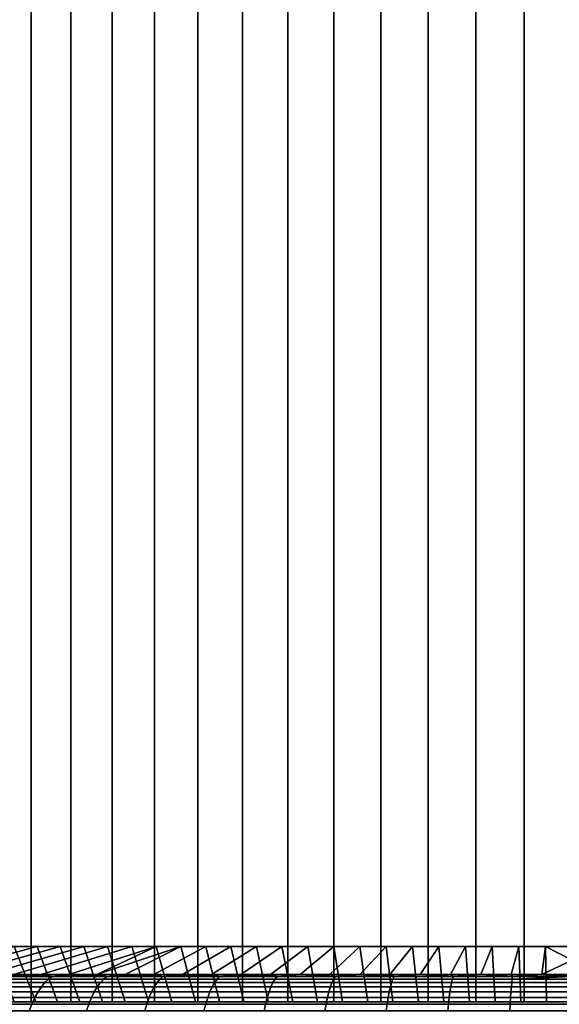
# Model space of a CAD drawing. Header units: metres. Extents: x -109 to 109, y -342 to 66.
# Tile 103 of 256: x -85 to -77, y -9 to 6. Entities that reach past the tile are written whole.
import ezdxf

# ---------------------------------------------------------------- set-up
doc = ezdxf.new("R2010")
doc.units = ezdxf.units.M
doc.layers.add('solid_K_24_62_16_000B91', color=7, linetype='CONTINUOUS')

msp = doc.modelspace()

# ---------------------------------------------------------------- linework, layer by layer
at = {"layer": 'solid_K_24_62_16_000B91'}
for points in [[(-85.022888, 21, 11.730746), (-85.625145, 21, 11.268617), (-85.625153, -9, 11.268608), (-85.022888, -9, 11.730745)], [(-85.625145, 21, -11.268617), (-85.022888, 21, -11.730746), (-85.022888, -9, -11.730745), (-85.625153, -9, -11.268608)], [(-84.397263, 21, 12.160724), (-85.022888, 21, 11.730746), (-85.022888, -9, 11.730745), (-84.397255, -9, 12.160728)], [(-85.022888, 21, -11.730746), (-84.397263, 21, -12.160724), (-84.397255, -9, -12.160728), (-85.022888, -9, -11.730745)], [(-83.75, 21, 12.557368), (-84.397263, 21, 12.160724), (-84.397255, -9, 12.160728), (-83.749985, -9, 12.557377)], [(-84.397263, 21, -12.160724), (-83.75, 21, -12.557368), (-83.749985, -9, -12.557377), (-84.397255, -9, -12.160728)], [(-83.082863, 21, 12.919595), (-83.75, 21, 12.557368), (-83.749985, -9, 12.557377), (-83.08284, -9, 12.919605)], [(-83.75, 21, -12.557368), (-83.082863, 21, -12.919595), (-83.08284, -9, -12.919605), (-83.749985, -9, -12.557377)], [(-82.397682, 21, 13.246409), (-83.082863, 21, 12.919595), (-83.08284, -9, 12.919605), (-82.397659, -9, 13.246419)], [(-83.082863, 21, -12.919595), (-82.397682, 21, -13.246409), (-82.397659, -9, -13.246419), (-83.08284, -9, -12.919605)], [(-81.696335, 21, 13.536916), (-82.397682, 21, 13.246409), (-82.397659, -9, 13.246419), (-81.69632, -9, 13.536922)], [(-82.397682, 21, -13.246409), (-81.696335, 21, -13.536916), (-81.69632, -9, -13.536922), (-82.397659, -9, -13.246419)], [(-80.980743, 21, 13.790319), (-81.696335, 21, 13.536916), (-81.69632, -9, 13.536922), (-80.980743, -9, 13.790319)], [(-81.696335, 21, -13.536916), (-80.980743, 21, -13.790319), (-80.980743, -9, -13.790319), (-81.69632, -9, -13.536922)], [(-80.252876, 21, 14.005924), (-80.980743, 21, 13.790319), (-80.980743, -9, 13.790319), (-80.252892, -9, 14.005919)], [(-80.980743, 21, -13.790319), (-80.252876, 21, -14.005924), (-80.252892, -9, -14.005919), (-80.980743, -9, -13.790319)], [(-79.514717, 21, 14.18314), (-80.252876, 21, 14.005924), (-80.252892, -9, 14.005919), (-79.514748, -9, 14.183134)], [(-80.252876, 21, -14.005924), (-79.514717, 21, -14.18314), (-79.514748, -9, -14.183134), (-80.252892, -9, -14.005919)], [(-78.768303, 21, 14.321481), (-79.514717, 21, 14.18314), (-79.514748, -9, 14.183134), (-78.768326, -9, 14.321476)], [(-79.514717, 21, -14.18314), (-78.768303, 21, -14.321481), (-78.768326, -9, -14.321476), (-79.514748, -9, -14.183134)], [(-78.015663, 21, 14.420568), (-78.768303, 21, 14.321481), (-78.768326, -9, 14.321476), (-78.015686, -9, 14.420564)], [(-78.768303, 21, -14.321481), (-78.015663, 21, -14.420568), (-78.015686, -9, -14.420564), (-78.768326, -9, -14.321476)], [(-77.258873, 21, 14.480128), (-78.015663, 21, 14.420568), (-78.015686, -9, 14.420564), (-77.258881, -9, 14.480126)], [(-78.015663, 21, -14.420568), (-77.258873, 21, -14.480128), (-77.258881, -9, -14.480126), (-78.015686, -9, -14.420564)], [(-76.5, 21, 14.5), (-77.258873, 21, 14.480128), (-77.258881, -9, 14.480126), (-76.5, -9, 14.499998)], [(-77.258873, 21, -14.480128), (-76.5, 21, -14.5), (-76.5, -9, -14.499998), (-77.258881, -9, -14.480126)], [(-86.970161, -8.566907, -16.534197), (-85.292305, -8.128272, -14.105927), (-84.932106, -8.128272, -14.324154), (-86.561241, -8.566907, -16.786167)], [(-86.970161, -8.566907, 16.534197), (-86.561241, -8.566907, 16.786167), (-84.932106, -8.128272, 14.324154), (-85.292305, -8.128272, 14.105927)], [(-86.561241, -8.566907, -16.786167), (-84.932106, -8.128272, -14.324154), (-84.566566, -8.128272, -14.533149), (-86.146255, -8.566907, -17.028027)], [(-86.561241, -8.566907, 16.786167), (-86.146255, -8.566907, 17.028027), (-84.566566, -8.128272, 14.533149), (-84.932106, -8.128272, 14.324154)], [(-86.146255, -8.566907, -17.028027), (-84.566566, -8.128272, -14.533149), (-84.195839, -8.128272, -14.732818), (-85.725464, -8.566907, -17.259628)], [(-86.146255, -8.566907, 17.028027), (-85.725464, -8.566907, 17.259628), (-84.195839, -8.128272, 14.732818), (-84.566566, -8.128272, 14.533149)], [(-85.725464, -8.566907, -17.259628), (-84.195839, -8.128272, -14.732818), (-83.820114, -8.128272, -14.923061), (-85.29911, -8.566907, -17.480835)], [(-85.725464, -8.566907, 17.259628), (-85.29911, -8.566907, 17.480835), (-83.820114, -8.128272, 14.923061), (-84.195839, -8.128272, 14.732818)], [(-85.292358, -9, -13.067398), (-84.952965, -9, -13.289462), (-85.292305, -8.128272, -14.105927), (-85.646851, -8.128272, -13.878651)], [(-85.292358, -9, 13.067398), (-85.646851, -8.128272, 13.878651), (-85.292305, -8.128272, 14.105927), (-84.952965, -9, 13.289462)], [(-85.29911, -8.566907, -17.480835), (-83.820114, -8.128272, -14.923061), (-83.439705, -8.128272, -15.103721), (-84.867455, -8.566907, -17.691511)], [(-85.29911, -8.566907, 17.480835), (-84.867455, -8.566907, 17.691511), (-83.439705, -8.128272, 15.103721), (-83.820114, -8.128272, 14.923061)], [(-84.952965, -9, -13.289462), (-84.607925, -9, -13.502743), (-84.932106, -8.128272, -14.324154), (-85.292305, -8.128272, -14.105927)], [(-84.952965, -9, 13.289462), (-85.292305, -8.128272, 14.105927), (-84.932106, -8.128272, 14.324154), (-84.607925, -9, 13.502743)], [(-84.607925, -9, -13.502743), (-84.257629, -9, -13.706994), (-84.566566, -8.128272, -14.533149), (-84.932106, -8.128272, -14.324154)], [(-84.607925, -9, 13.502743), (-84.932106, -8.128272, 14.324154), (-84.566566, -8.128272, 14.533149), (-84.257629, -9, 13.706994)], [(-84.867455, -8.566907, -17.691511), (-83.439705, -8.128272, -15.103721), (-83.054886, -8.128272, -15.274661), (-84.430763, -8.566907, -17.891531)], [(-84.867455, -8.566907, 17.691511), (-84.430763, -8.566907, 17.891531), (-83.054886, -8.128272, 15.274661), (-83.439705, -8.128272, 15.103721)], [(-84.257629, -9, -13.706994), (-83.902191, -9, -13.902158), (-84.195839, -8.128272, -14.732818), (-84.566566, -8.128272, -14.533149)], [(-84.257629, -9, 13.706994), (-84.566566, -8.128272, 14.533149), (-84.195839, -8.128272, 14.732818), (-83.902191, -9, 13.902158)], [(-84.430763, -8.566907, -17.891531), (-83.054886, -8.128272, -15.274661), (-82.665855, -8.128272, -15.435806), (-83.989296, -8.566907, -18.080774)], [(-84.430763, -8.566907, 17.891531), (-83.989296, -8.566907, 18.080774), (-83.054886, -8.128272, 15.274661)], [(-83.902191, -9, -13.902158), (-83.541702, -9, -14.08818), (-83.820114, -8.128272, -14.923061), (-84.195839, -8.128272, -14.732818)], [(-83.902191, -9, 13.902158), (-84.195839, -8.128272, 14.732818), (-83.820114, -8.128272, 14.923061), (-83.541702, -9, 14.08818)], [(-83.827408, -8.596738, -18.302977), (-83.989296, -8.566907, -18.080774), (-82.665855, -8.128272, -15.435806), (-83.543312, -8.566907, -18.259125)], [(-83.543312, -8.566907, 18.259125), (-82.665855, -8.128272, 15.435806), (-83.054886, -8.128272, 15.274661), (-83.989296, -8.566907, 18.080774)], [(-83.541702, -9, -14.08818), (-83.176605, -9, -14.264832), (-83.439705, -8.128272, -15.103721), (-83.820114, -8.128272, -14.923061)], [(-83.541702, -9, 14.08818), (-83.820114, -8.128272, 14.923061), (-83.439705, -8.128272, 15.103721), (-83.176605, -9, 14.264832)], [(-83.093094, -8.566907, -18.426477), (-83.543312, -8.566907, -18.259125), (-82.665855, -8.128272, -15.435806), (-82.272812, -8.128272, -15.587062)], [(-83.093094, -8.566907, 18.426477), (-82.272812, -8.128272, 15.587062), (-82.665855, -8.128272, 15.435806), (-83.543312, -8.566907, 18.259125)], [(-83.176605, -9, -14.264832), (-82.807152, -9, -14.43199), (-83.054886, -8.128272, -15.274661), (-83.439705, -8.128272, -15.103721)], [(-83.176605, -9, 14.264832), (-83.439705, -8.128272, 15.103721), (-83.054886, -8.128272, 15.274661), (-82.807152, -9, 14.43199)], [(-82.638893, -8.566907, -18.582731), (-83.093094, -8.566907, -18.426477), (-82.272812, -8.128272, -15.587062), (-81.876083, -8.128272, -15.728305)], [(-82.638893, -8.566907, 18.582731), (-81.876083, -8.128272, 15.728305), (-82.272812, -8.128272, 15.587062), (-83.093094, -8.566907, 18.426477)], [(-82.807152, -9, -14.43199), (-82.433548, -9, -14.589567), (-82.665855, -8.128272, -15.435806), (-83.054886, -8.128272, -15.274661)], [(-82.807152, -9, 14.43199), (-83.054886, -8.128272, 15.274661), (-82.665855, -8.128272, 15.435806), (-82.433548, -9, 14.589567)], [(-82.433548, -9, -14.589567), (-82.055794, -9, -14.737555), (-82.272812, -8.128272, -15.587062), (-82.665855, -8.128272, -15.435806)], [(-82.433548, -9, 14.589567), (-82.665855, -8.128272, 15.435806), (-82.272812, -8.128272, 15.587062), (-82.055794, -9, 14.737555)], [(-82.181007, -8.566907, -18.727791), (-82.638893, -8.566907, -18.582731), (-81.876083, -8.128272, -15.728305), (-81.475952, -8.128272, -15.859439)], [(-82.181, -8.566907, 18.727791), (-81.475952, -8.128272, 15.859439), (-81.876083, -8.128272, 15.728305), (-82.638893, -8.566907, 18.582731)], [(-82.055794, -9, -14.737555), (-81.674515, -9, -14.875714), (-81.876083, -8.128272, -15.728305), (-82.272812, -8.128272, -15.587062)], [(-82.055794, -9, 14.737555), (-82.272812, -8.128272, 15.587062), (-81.876083, -8.128272, 15.728305), (-81.674515, -9, 14.875714)], [(-81.719688, -8.566907, -18.861568), (-82.181007, -8.566907, -18.727791), (-81.475952, -8.128272, -15.859439), (-81.072594, -8.128272, -15.980402)], [(-81.719688, -8.566907, 18.861568), (-81.072594, -8.128272, 15.980402), (-81.475952, -8.128272, 15.859439), (-82.181, -8.566907, 18.727791)], [(-81.674515, -9, -14.875714), (-81.289825, -9, -15.004003), (-81.475952, -8.128272, -15.859439), (-81.876083, -8.128272, -15.728305)], [(-81.674515, -9, 14.875714), (-81.876083, -8.128272, 15.728305), (-81.475952, -8.128272, 15.859439), (-81.289825, -9, 15.004003)], [(-81.255234, -8.566907, -18.983986), (-81.719688, -8.566907, -18.861568), (-81.072594, -8.128272, -15.980402), (-80.666275, -8.128272, -16.091116)], [(-81.255234, -8.566907, 18.983986), (-80.666275, -8.128272, 16.091116), (-81.072594, -8.128272, 15.980402), (-81.719688, -8.566907, 18.861568)], [(-81.289825, -9, -15.004003), (-80.901978, -9, -15.122334), (-81.072594, -8.128272, -15.980402), (-81.475952, -8.128272, -15.859439)], [(-81.289825, -9, 15.004003), (-81.475952, -8.128272, 15.859439), (-81.072594, -8.128272, 15.980402), (-80.901978, -9, 15.122334)], [(-80.78791, -8.566907, -19.094967), (-81.255234, -8.566907, -18.983986), (-80.666275, -8.128272, -16.091116), (-80.257301, -8.128272, -16.191496)], [(-80.78791, -8.566907, 19.094967), (-80.257301, -8.128272, 16.191496), (-80.666275, -8.128272, 16.091116), (-81.255234, -8.566907, 18.983986)], [(-80.901978, -9, -15.122334), (-80.511009, -9, -15.2307), (-80.666275, -8.128272, -16.091116), (-81.072594, -8.128272, -15.980402)], [(-80.901978, -9, 15.122334), (-81.072594, -8.128272, 15.980402), (-80.666275, -8.128272, 16.091116), (-80.511009, -9, 15.2307)], [(-80.318008, -8.566907, -19.194447), (-80.78791, -8.566907, -19.094967), (-80.257301, -8.128272, -16.191496), (-79.845947, -8.128272, -16.281477)], [(-80.318008, -8.566907, 19.194447), (-79.845947, -8.128272, 16.281477), (-80.257301, -8.128272, 16.191496), (-80.78791, -8.566907, 19.094967)], [(-80.511009, -9, -15.2307), (-80.117577, -9, -15.328916), (-80.257301, -8.128272, -16.191496), (-80.666275, -8.128272, -16.091116)], [(-80.511009, -9, 15.2307), (-80.666275, -8.128272, 16.091116), (-80.257301, -8.128272, 16.191496), (-80.117577, -9, 15.328916)], [(-79.845802, -8.566907, -19.282364), (-80.318008, -8.566907, -19.194447), (-79.845947, -8.128272, -16.281477), (-79.432411, -8.128272, -16.361015)], [(-79.845802, -8.566907, 19.282364), (-79.432411, -8.128272, 16.361015), (-79.845947, -8.128272, 16.281477), (-80.318008, -8.566907, 19.194447)], [(-80.117577, -9, -15.328916), (-79.72171, -9, -15.416973), (-79.845947, -8.128272, -16.281477), (-80.257301, -8.128272, -16.191496)], [(-80.117577, -9, 15.328916), (-80.257301, -8.128272, 16.191496), (-79.845947, -8.128272, 16.281477), (-79.72171, -9, 15.416973)], [(-79.72171, -9, -15.416973), (-79.32373, -9, -15.494803), (-79.432411, -8.128272, -16.361015), (-79.845947, -8.128272, -16.281477)], [(-79.72171, -9, 15.416973), (-79.845947, -8.128272, 16.281477), (-79.432411, -8.128272, 16.361015), (-79.32373, -9, 15.494803)], [(-79.371582, -8.566907, -19.358665), (-79.845802, -8.566907, -19.282364), (-79.432411, -8.128272, -16.361015), (-79.016983, -8.128272, -16.430052)], [(-79.371582, -8.566907, 19.358665), (-79.016983, -8.128272, 16.430052), (-79.432411, -8.128272, 16.361015), (-79.845802, -8.566907, 19.282364)], [(-79.32373, -9, -15.494803), (-78.923721, -9, -15.562391), (-79.016983, -8.128272, -16.430052), (-79.432411, -8.128272, -16.361015)], [(-79.32373, -9, 15.494803), (-79.432411, -8.128272, 16.361015), (-79.016983, -8.128272, 16.430052), (-78.923721, -9, 15.562391)], [(-78.895638, -8.566907, -19.423307), (-79.371582, -8.566907, -19.358665), (-79.016983, -8.128272, -16.430052), (-78.59996, -8.128272, -16.488543)], [(-78.895638, -8.566907, 19.423307), (-78.59996, -8.128272, 16.488543), (-79.016983, -8.128272, 16.430052), (-79.371582, -8.566907, 19.358665)], [(-78.923721, -9, -15.562391), (-78.522278, -9, -15.619631), (-78.59996, -8.128272, -16.488543), (-79.016983, -8.128272, -16.430052)], [(-78.923721, -9, 15.562391), (-79.016983, -8.128272, 16.430052), (-78.59996, -8.128272, 16.488543), (-78.522278, -9, 15.619631)], [(-78.418243, -8.566907, -19.47625), (-78.895638, -8.566907, -19.423307), (-78.59996, -8.128272, -16.488543), (-78.181602, -8.128272, -16.536448)], [(-78.418243, -8.566907, 19.47625), (-78.181602, -8.128272, 16.536448), (-78.59996, -8.128272, 16.488543), (-78.895638, -8.566907, 19.423307)], [(-78.522278, -9, -15.619631), (-78.119446, -9, -15.666522), (-78.181602, -8.128272, -16.536448), (-78.59996, -8.128272, -16.488543)], [(-78.522278, -9, 15.619631), (-78.59996, -8.128272, 16.488543), (-78.181602, -8.128272, 16.536448), (-78.119446, -9, 15.666522)], [(-77.939697, -8.566907, -19.51746), (-78.418243, -8.566907, -19.47625), (-78.181602, -8.128272, -16.536448), (-77.762146, -8.128272, -16.57374)], [(-77.939697, -8.566907, 19.51746), (-77.762146, -8.128272, 16.57374), (-78.181602, -8.128272, 16.536448), (-78.418243, -8.566907, 19.47625)], [(-78.119446, -9, -15.666522), (-77.715546, -9, -15.70302), (-77.762146, -8.128272, -16.57374), (-78.181602, -8.128272, -16.536448)], [(-78.119446, -9, 15.666522), (-78.181602, -8.128272, 16.536448), (-77.762146, -8.128272, 16.57374), (-77.715546, -9, 15.70302)], [(-77.460281, -8.566907, -19.546913), (-77.939697, -8.566907, -19.51746), (-77.762146, -8.128272, -16.57374), (-77.341873, -8.128272, -16.600395)], [(-77.460281, -8.566907, 19.546913), (-77.341873, -8.128272, 16.600395), (-77.762146, -8.128272, 16.57374), (-77.939697, -8.566907, 19.51746)], [(-77.715546, -9, -15.70302), (-77.310768, -9, -15.729118), (-77.341873, -8.128272, -16.600395), (-77.762146, -8.128272, -16.57374)], [(-77.715546, -9, 15.70302), (-77.762146, -8.128272, 16.57374), (-77.341873, -8.128272, 16.600395), (-77.310768, -9, 15.729118)], [(-76.980286, -8.566907, -19.564592), (-77.460281, -8.566907, -19.546913), (-77.341873, -8.128272, -16.600395), (-76.921074, -8.128272, -16.616394)], [(-76.980286, -8.566907, 19.564592), (-76.921074, -8.128272, 16.616394), (-77.341873, -8.128272, 16.600395), (-77.460281, -8.566907, 19.546913)], [(-77.310768, -9, -15.729118), (-76.905632, -9, -15.744775), (-76.921074, -8.128272, -16.616394), (-77.341873, -8.128272, -16.600395)], [(-77.310768, -9, 15.729118), (-77.341873, -8.128272, 16.600395), (-76.921074, -8.128272, 16.616394), (-76.905632, -9, 15.744775)], [(-76.921074, -8.128272, -16.616394), (-76.5, -8.128272, -16.621729), (-76.5, -8.338655, -18.097437), (-76.980286, -8.566907, -19.564592)], [(-76.980286, -8.566907, 19.564592), (-76.5, -8.566907, 19.570486), (-76.5, -8.338655, 18.097437), (-76.921074, -8.128272, 16.616394)], [(-76.905632, -9, -15.744775), (-76.5, -9, -15.75), (-76.5, -8.128272, -16.621729), (-76.921074, -8.128272, -16.616394)], [(-76.921074, -8.128272, 16.616394), (-76.5, -8.338655, 18.097437), (-76.5, -8.128272, 16.621729)], [(-76.5, -9, 15.75), (-76.905632, -9, 15.744775), (-76.921074, -8.128272, 16.616394), (-76.5, -8.128272, 16.621729)], [(-76.980286, -8.566907, -19.564592), (-76.5, -8.338655, -18.097437), (-76.5, -8.566907, -19.570486)], [(-85.66375, -8.695292, 17.7752), (-84.807594, -8.695292, 18.191095), (-84.749702, -8.639763, 18.064325), (-85.599892, -8.639763, 17.651327)], [(-84.807594, -8.695292, -18.191095), (-85.66375, -8.695292, -17.7752), (-85.599892, -8.639763, -17.651327), (-84.749702, -8.639763, -18.064325)], [(-85.599892, -8.639763, 17.651327), (-84.749702, -8.639763, 18.064325), (-84.689995, -8.596738, 17.933594), (-85.534035, -8.596738, 17.523584)], [(-84.749702, -8.639763, -18.064325), (-85.599892, -8.639763, -17.651327), (-85.534035, -8.596738, -17.523584), (-84.689995, -8.596738, -17.933594)], [(-85.534035, -8.596738, 17.523584), (-84.689995, -8.596738, 17.933594), (-85.29911, -8.566907, 17.480835)], [(-85.534035, -8.596738, -17.523584), (-85.29911, -8.566907, -17.480835), (-84.867455, -8.566907, -17.691511)], [(-84.689995, -8.596738, -17.933594), (-85.534035, -8.596738, -17.523584), (-84.867455, -8.566907, -17.691511)], [(-84.689995, -8.596738, 17.933594), (-84.867455, -8.566907, 17.691511), (-85.29911, -8.566907, 17.480835)], [(-84.689995, -8.596738, 17.933594), (-84.430763, -8.566907, 17.891531), (-84.867455, -8.566907, 17.691511)], [(-84.689995, -8.596738, -17.933594), (-84.867455, -8.566907, -17.691511), (-84.430763, -8.566907, -17.891531)], [(-84.807594, -8.695292, 18.191095), (-83.932617, -8.695292, 18.565783), (-83.880821, -8.639763, 18.436399), (-84.749702, -8.639763, 18.064325)], [(-83.932617, -8.695292, -18.565783), (-84.807594, -8.695292, -18.191095), (-84.749702, -8.639763, -18.064325), (-83.880821, -8.639763, -18.436399)], [(-84.749702, -8.639763, 18.064325), (-83.880821, -8.639763, 18.436399), (-83.827408, -8.596738, 18.302977), (-84.689995, -8.596738, 17.933594)], [(-83.880821, -8.639763, -18.436399), (-84.749702, -8.639763, -18.064325), (-84.689995, -8.596738, -17.933594), (-83.827408, -8.596738, -18.302977)], [(-84.689995, -8.596738, 17.933594), (-83.827408, -8.596738, 18.302977), (-84.430763, -8.566907, 17.891531)], [(-84.689995, -8.596738, -17.933594), (-84.430763, -8.566907, -17.891531), (-83.989296, -8.566907, -18.080774)], [(-83.827408, -8.596738, -18.302977), (-84.689995, -8.596738, -17.933594), (-83.989296, -8.566907, -18.080774)], [(-83.827408, -8.596738, 18.302977), (-83.989296, -8.566907, 18.080774), (-84.430763, -8.566907, 17.891531)], [(-83.827408, -8.596738, 18.302977), (-83.543312, -8.566907, 18.259125), (-83.989296, -8.566907, 18.080774)], [(-83.932617, -8.695292, 18.565783), (-83.040802, -8.695292, 18.898413), (-82.995224, -8.639763, 18.766712), (-83.880821, -8.639763, 18.436399)], [(-83.040802, -8.695292, -18.898413), (-83.932617, -8.695292, -18.565783), (-83.880821, -8.639763, -18.436399), (-82.995224, -8.639763, -18.766712)], [(-83.880821, -8.639763, 18.436399), (-82.995224, -8.639763, 18.766712), (-82.948219, -8.596738, 18.630898), (-83.827408, -8.596738, 18.302977)], [(-82.995224, -8.639763, -18.766712), (-83.880821, -8.639763, -18.436399), (-83.827408, -8.596738, -18.302977), (-82.948219, -8.596738, -18.630898)], [(-83.827408, -8.596738, 18.302977), (-82.948219, -8.596738, 18.630898), (-83.543312, -8.566907, 18.259125)], [(-83.827408, -8.596738, -18.302977), (-83.543312, -8.566907, -18.259125), (-83.093094, -8.566907, -18.426477)], [(-82.948219, -8.596738, -18.630898), (-83.827408, -8.596738, -18.302977), (-83.093094, -8.566907, -18.426477)], [(-82.948219, -8.596738, 18.630898), (-83.093094, -8.566907, 18.426477), (-83.543312, -8.566907, 18.259125)], [(-82.948219, -8.596738, 18.630898), (-82.638893, -8.566907, 18.582731), (-83.093094, -8.566907, 18.426477)], [(-82.948219, -8.596738, -18.630898), (-83.093094, -8.566907, -18.426477), (-82.638893, -8.566907, -18.582731)], [(-83.040802, -8.695292, 18.898413), (-82.134171, -8.695292, 19.188231), (-82.09491, -8.639763, 19.05451), (-82.995224, -8.639763, 18.766712)], [(-82.134171, -8.695292, -19.188231), (-83.040802, -8.695292, -18.898413), (-82.995224, -8.639763, -18.766712), (-82.09491, -8.639763, -19.05451)], [(-82.995224, -8.639763, 18.766712), (-82.09491, -8.639763, 19.05451), (-82.05442, -8.596738, 18.916613), (-82.948219, -8.596738, 18.630898)], [(-82.09491, -8.639763, -19.05451), (-82.995224, -8.639763, -18.766712), (-82.948219, -8.596738, -18.630898), (-82.05442, -8.596738, -18.916613)], [(-82.948219, -8.596738, 18.630898), (-82.05442, -8.596738, 18.916613), (-82.638893, -8.566907, 18.582731)], [(-82.948219, -8.596738, -18.630898), (-82.638893, -8.566907, -18.582731), (-82.181007, -8.566907, -18.727791)], [(-82.05442, -8.596738, -18.916613), (-82.948219, -8.596738, -18.630898), (-82.181007, -8.566907, -18.727791)], [(-82.05442, -8.596738, 18.916613), (-82.181, -8.566907, 18.727791), (-82.638893, -8.566907, 18.582731)], [(-82.05442, -8.596738, -18.916613), (-82.181007, -8.566907, -18.727791), (-81.719688, -8.566907, -18.861568)], [(-82.05442, -8.596738, 18.916613), (-81.719688, -8.566907, 18.861568), (-82.181, -8.566907, 18.727791)], [(-82.134171, -8.695292, 19.188231), (-81.214775, -8.695292, 19.434582), (-81.181923, -8.639763, 19.299145), (-82.09491, -8.639763, 19.05451)], [(-81.214775, -8.695292, -19.434582), (-82.134171, -8.695292, -19.188231), (-82.09491, -8.639763, -19.05451), (-81.181923, -8.639763, -19.299145)], [(-82.09491, -8.639763, 19.05451), (-81.181923, -8.639763, 19.299145), (-81.148041, -8.596738, 19.159477), (-82.05442, -8.596738, 18.916613)], [(-81.181923, -8.639763, -19.299145), (-82.09491, -8.639763, -19.05451), (-82.05442, -8.596738, -18.916613), (-81.148041, -8.596738, -19.159477)], [(-82.05442, -8.596738, 18.916613), (-81.148041, -8.596738, 19.159477), (-81.719688, -8.566907, 18.861568)], [(-82.05442, -8.596738, -18.916613), (-81.719688, -8.566907, -18.861568), (-81.255234, -8.566907, -18.983986)], [(-81.148041, -8.596738, -19.159477), (-82.05442, -8.596738, -18.916613), (-81.255234, -8.566907, -18.983986)], [(-81.148041, -8.596738, 19.159477), (-81.255234, -8.566907, 18.983986), (-81.719688, -8.566907, 18.861568)], [(-81.148041, -8.596738, 19.159477), (-80.78791, -8.566907, 19.094967), (-81.255234, -8.566907, 18.983986)], [(-81.148041, -8.596738, -19.159477), (-81.255234, -8.566907, -18.983986), (-80.78791, -8.566907, -19.094967)], [(-81.214775, -8.695292, 19.434582), (-80.284706, -8.695292, 19.636908), (-80.258331, -8.639763, 19.500059), (-81.181923, -8.639763, 19.299145)], [(-80.284706, -8.695292, -19.636908), (-81.214775, -8.695292, -19.434582), (-81.181923, -8.639763, -19.299145), (-80.258331, -8.639763, -19.500059)], [(-81.181923, -8.639763, 19.299145), (-80.258331, -8.639763, 19.500059), (-80.231133, -8.596738, 19.358938), (-81.148041, -8.596738, 19.159477)], [(-80.258331, -8.639763, -19.500059), (-81.181923, -8.639763, -19.299145), (-81.148041, -8.596738, -19.159477), (-80.231133, -8.596738, -19.358938)], [(-81.148041, -8.596738, 19.159477), (-80.231133, -8.596738, 19.358938), (-80.78791, -8.566907, 19.094967)], [(-80.231133, -8.596738, -19.358938), (-81.148041, -8.596738, -19.159477), (-80.78791, -8.566907, -19.094967), (-80.318008, -8.566907, -19.194447)], [(-80.231133, -8.596738, 19.358938), (-80.318008, -8.566907, 19.194447), (-80.78791, -8.566907, 19.094967)], [(-80.231133, -8.596738, 19.358938), (-79.845802, -8.566907, 19.282364), (-80.318008, -8.566907, 19.194447)], [(-80.231133, -8.596738, -19.358938), (-80.318008, -8.566907, -19.194447), (-79.845802, -8.566907, -19.282364)], [(-80.284706, -8.695292, 19.636908), (-79.346054, -8.695292, 19.794748), (-79.326218, -8.639763, 19.656801), (-80.258331, -8.639763, 19.500059)], [(-79.346054, -8.695292, -19.794748), (-80.284706, -8.695292, -19.636908), (-80.258331, -8.639763, -19.500059), (-79.326218, -8.639763, -19.656801)], [(-80.258331, -8.639763, 19.500059), (-79.326218, -8.639763, 19.656801), (-79.305771, -8.596738, 19.514545), (-80.231133, -8.596738, 19.358938)], [(-79.326218, -8.639763, -19.656801), (-80.258331, -8.639763, -19.500059), (-80.231133, -8.596738, -19.358938), (-79.305771, -8.596738, -19.514545)], [(-80.231133, -8.596738, 19.358938), (-79.305771, -8.596738, 19.514545), (-79.845802, -8.566907, 19.282364)], [(-79.305771, -8.596738, -19.514545), (-80.231133, -8.596738, -19.358938), (-79.845802, -8.566907, -19.282364), (-79.371582, -8.566907, -19.358665)], [(-79.305771, -8.596738, 19.514545), (-79.371582, -8.566907, 19.358665), (-79.845802, -8.566907, 19.282364)], [(-79.305771, -8.596738, 19.514545), (-78.895638, -8.566907, 19.423307), (-79.371582, -8.566907, 19.358665)], [(-79.305771, -8.596738, -19.514545), (-79.371582, -8.566907, -19.358665), (-78.895638, -8.566907, -19.423307)], [(-79.346054, -8.695292, 19.794748), (-78.400963, -8.695292, 19.907749), (-78.387711, -8.639763, 19.769014), (-79.326218, -8.639763, 19.656801)], [(-78.400963, -8.695292, -19.907749), (-79.346054, -8.695292, -19.794748), (-79.326218, -8.639763, -19.656801), (-78.387711, -8.639763, -19.769014)], [(-79.326218, -8.639763, 19.656801), (-78.387711, -8.639763, 19.769014), (-78.374054, -8.596738, 19.625946), (-79.305771, -8.596738, 19.514545)], [(-78.387711, -8.639763, -19.769014), (-79.326218, -8.639763, -19.656801), (-79.305771, -8.596738, -19.514545), (-78.374054, -8.596738, -19.625946)], [(-79.305771, -8.596738, 19.514545), (-78.374054, -8.596738, 19.625946), (-78.895638, -8.566907, 19.423307)], [(-78.374054, -8.596738, -19.625946), (-79.305771, -8.596738, -19.514545), (-78.895638, -8.566907, -19.423307), (-78.418243, -8.566907, -19.47625)], [(-78.374054, -8.596738, 19.625946), (-78.418243, -8.566907, 19.47625), (-78.895638, -8.566907, 19.423307)], [(-78.374054, -8.596738, 19.625946), (-77.939697, -8.566907, 19.51746), (-78.418243, -8.566907, 19.47625)], [(-78.374054, -8.596738, -19.625946), (-78.418243, -8.566907, -19.47625), (-77.939697, -8.566907, -19.51746)], [(-78.400963, -8.695292, 19.907749), (-77.451561, -8.695292, 19.975651), (-77.444923, -8.639763, 19.836443), (-78.387711, -8.639763, 19.769014)], [(-77.451561, -8.695292, -19.975651), (-78.400963, -8.695292, -19.907749), (-78.387711, -8.639763, -19.769014), (-77.444923, -8.639763, -19.836443)], [(-78.387711, -8.639763, 19.769014), (-77.444923, -8.639763, 19.836443), (-77.438087, -8.596738, 19.692888), (-78.374054, -8.596738, 19.625946)], [(-77.444923, -8.639763, -19.836443), (-78.387711, -8.639763, -19.769014), (-78.374054, -8.596738, -19.625946), (-77.438087, -8.596738, -19.692888)], [(-78.374054, -8.596738, 19.625946), (-77.438087, -8.596738, 19.692888), (-77.939697, -8.566907, 19.51746)], [(-77.438087, -8.596738, -19.692888), (-78.374054, -8.596738, -19.625946), (-77.939697, -8.566907, -19.51746), (-77.460281, -8.566907, -19.546913)], [(-77.438087, -8.596738, 19.692888), (-77.460281, -8.566907, 19.546913), (-77.939697, -8.566907, 19.51746)], [(-77.438087, -8.596738, 19.692888), (-76.980286, -8.566907, 19.564592), (-77.460281, -8.566907, 19.546913)], [(-77.438087, -8.596738, -19.692888), (-77.460281, -8.566907, -19.546913), (-76.980286, -8.566907, -19.564592)], [(-76.5, -8.695292, -19.998302), (-77.451561, -8.695292, -19.975651), (-77.444923, -8.639763, -19.836443), (-76.5, -8.639763, -19.858936)], [(-77.451561, -8.695292, 19.975651), (-76.5, -8.695292, 19.998302), (-76.5, -8.639763, 19.858936), (-77.444923, -8.639763, 19.836443)], [(-77.438087, -8.596738, -19.692888), (-76.5, -8.596738, -19.715218), (-76.5, -8.597252, -19.717253), (-77.444923, -8.639763, -19.836443)], [(-77.444923, -8.639763, 19.836443), (-76.5, -8.639763, 19.858936), (-76.5, -8.597252, 19.717253), (-77.438087, -8.596738, 19.692888)], [(-77.444923, -8.639763, -19.836443), (-76.5, -8.597252, -19.717253), (-76.5, -8.639763, -19.858936)], [(-76.5, -8.596738, -19.715218), (-77.438087, -8.596738, -19.692888), (-76.980286, -8.566907, -19.564592), (-76.5, -8.566907, -19.570486)], [(-76.5, -8.597252, 19.717253), (-76.5, -8.596738, 19.715218), (-76.980286, -8.566907, 19.564592), (-77.438087, -8.596738, 19.692888)], [(-76.5, -8.596738, 19.715218), (-76.5, -8.566907, 19.570486), (-76.980286, -8.566907, 19.564592)], [(-85.838493, -8.932103, 18.114155), (-84.966011, -8.932103, 18.537981), (-84.916176, -8.842033, 18.42885), (-85.783524, -8.842033, 18.007519)], [(-84.966011, -8.932103, -18.537981), (-85.838493, -8.932103, -18.114155), (-85.783524, -8.842033, -18.007519), (-84.916176, -8.842033, -18.42885)], [(-85.783524, -8.842033, 18.007519), (-84.916176, -8.842033, 18.42885), (-84.863228, -8.76289, 18.312922), (-85.725121, -8.76289, 17.894239)], [(-84.916176, -8.842033, -18.42885), (-85.783524, -8.842033, -18.007519), (-85.725121, -8.76289, -17.894239), (-84.863228, -8.76289, -18.312922)], [(-85.725121, -8.76289, 17.894239), (-84.863228, -8.76289, 18.312922), (-84.807594, -8.695292, 18.191095), (-85.66375, -8.695292, 17.7752)], [(-84.863228, -8.76289, -18.312922), (-85.725121, -8.76289, -17.894239), (-85.66375, -8.695292, -17.7752), (-84.807594, -8.695292, -18.191095)], [(-84.966011, -8.932103, 18.537981), (-84.074348, -8.932103, 18.919813), (-84.029762, -8.842033, 18.808435), (-84.916176, -8.842033, 18.42885)], [(-84.074348, -8.932103, -18.919813), (-84.966011, -8.932103, -18.537981), (-84.916176, -8.842033, -18.42885), (-84.029762, -8.842033, -18.808435)], [(-84.916176, -8.842033, 18.42885), (-84.029762, -8.842033, 18.808435), (-83.982391, -8.76289, 18.690117), (-84.863228, -8.76289, 18.312922)], [(-84.029762, -8.842033, -18.808435), (-84.916176, -8.842033, -18.42885), (-84.863228, -8.76289, -18.312922), (-83.982391, -8.76289, -18.690117)], [(-84.863228, -8.76289, 18.312922), (-83.982391, -8.76289, 18.690117), (-83.932617, -8.695292, 18.565783), (-84.807594, -8.695292, 18.191095)], [(-83.982391, -8.76289, -18.690117), (-84.863228, -8.76289, -18.312922), (-84.807594, -8.695292, -18.191095), (-83.932617, -8.695292, -18.565783)], [(-84.074348, -8.932103, 18.919813), (-83.165527, -8.932103, 19.258785), (-83.126289, -8.842033, 19.145412), (-84.029762, -8.842033, 18.808435)], [(-83.165527, -8.932103, -19.258785), (-84.074348, -8.932103, -18.919813), (-84.029762, -8.842033, -18.808435), (-83.126289, -8.842033, -19.145412)], [(-84.029762, -8.842033, 18.808435), (-83.126289, -8.842033, 19.145412), (-83.08461, -8.76289, 19.024975), (-83.982391, -8.76289, 18.690117)], [(-83.126289, -8.842033, -19.145412), (-84.029762, -8.842033, -18.808435), (-83.982391, -8.76289, -18.690117), (-83.08461, -8.76289, -19.024975)], [(-83.982391, -8.76289, 18.690117), (-83.08461, -8.76289, 19.024975), (-83.040802, -8.695292, 18.898413), (-83.932617, -8.695292, 18.565783)], [(-83.08461, -8.76289, -19.024975), (-83.982391, -8.76289, -18.690117), (-83.932617, -8.695292, -18.565783), (-83.040802, -8.695292, -18.898413)], [(-83.165527, -8.932103, 19.258785), (-82.241608, -8.932103, 19.554131), (-82.207809, -8.842033, 19.439018), (-83.126289, -8.842033, 19.145412)], [(-82.241608, -8.932103, -19.554131), (-83.165527, -8.932103, -19.258785), (-83.126289, -8.842033, -19.145412), (-82.207809, -8.842033, -19.439018)], [(-83.126289, -8.842033, 19.145412), (-82.207809, -8.842033, 19.439018), (-82.171906, -8.76289, 19.316734), (-83.08461, -8.76289, 19.024975)], [(-82.207809, -8.842033, -19.439018), (-83.126289, -8.842033, -19.145412), (-83.08461, -8.76289, -19.024975), (-82.171906, -8.76289, -19.316734)], [(-83.08461, -8.76289, 19.024975), (-82.171906, -8.76289, 19.316734), (-82.134171, -8.695292, 19.188231), (-83.040802, -8.695292, 18.898413)], [(-82.171906, -8.76289, -19.316734), (-83.08461, -8.76289, -19.024975), (-83.040802, -8.695292, -18.898413), (-82.134171, -8.695292, -19.188231)], [(-82.241608, -8.932103, 19.554131), (-81.304688, -8.932103, 19.80518), (-81.276398, -8.842033, 19.688589), (-82.207809, -8.842033, 19.439018)], [(-81.304688, -8.932103, -19.80518), (-82.241608, -8.932103, -19.554131), (-82.207809, -8.842033, -19.439018), (-81.276398, -8.842033, -19.688589)], [(-82.207809, -8.842033, 19.439018), (-81.276398, -8.842033, 19.688589), (-81.246353, -8.76289, 19.564735), (-82.171906, -8.76289, 19.316734)], [(-81.276398, -8.842033, -19.688589), (-82.207809, -8.842033, -19.439018), (-82.171906, -8.76289, -19.316734), (-81.246353, -8.76289, -19.564735)], [(-82.171906, -8.76289, 19.316734), (-81.246353, -8.76289, 19.564735), (-81.214775, -8.695292, 19.434582), (-82.134171, -8.695292, 19.188231)], [(-81.246353, -8.76289, -19.564735), (-82.171906, -8.76289, -19.316734), (-82.134171, -8.695292, -19.188231), (-81.214775, -8.695292, -19.434582)], [(-81.304688, -8.932103, 19.80518), (-80.356873, -8.932103, 20.011364), (-80.334167, -8.842033, 19.893559), (-81.276398, -8.842033, 19.688589)], [(-80.356873, -8.932103, -20.011364), (-81.304688, -8.932103, -19.80518), (-81.276398, -8.842033, -19.688589), (-80.334167, -8.842033, -19.893559)], [(-81.276398, -8.842033, 19.688589), (-80.334167, -8.842033, 19.893559), (-80.310051, -8.76289, 19.768415), (-81.246353, -8.76289, 19.564735)], [(-80.334167, -8.842033, -19.893559), (-81.276398, -8.842033, -19.688589), (-81.246353, -8.76289, -19.564735), (-80.310051, -8.76289, -19.768415)], [(-81.246353, -8.76289, 19.564735), (-80.310051, -8.76289, 19.768415), (-80.284706, -8.695292, 19.636908), (-81.214775, -8.695292, 19.434582)], [(-80.310051, -8.76289, -19.768415), (-81.246353, -8.76289, -19.564735), (-81.214775, -8.695292, -19.434582), (-80.284706, -8.695292, -19.636908)], [(-80.356873, -8.932103, 20.011364), (-79.40033, -8.932103, 20.172215), (-79.383255, -8.842033, 20.053463), (-80.334167, -8.842033, 19.893559)], [(-79.40033, -8.932103, -20.172215), (-80.356873, -8.932103, -20.011364), (-80.334167, -8.842033, -19.893559), (-79.383255, -8.842033, -20.053463)], [(-80.334167, -8.842033, 19.893559), (-79.383255, -8.842033, 20.053463), (-79.365112, -8.76289, 19.927313), (-80.310051, -8.76289, 19.768415)], [(-79.383255, -8.842033, -20.053463), (-80.334167, -8.842033, -19.893559), (-80.310051, -8.76289, -19.768415), (-79.365112, -8.76289, -19.927313)], [(-80.310051, -8.76289, 19.768415), (-79.365112, -8.76289, 19.927313), (-79.346054, -8.695292, 19.794748), (-80.284706, -8.695292, 19.636908)], [(-79.365112, -8.76289, -19.927313), (-80.310051, -8.76289, -19.768415), (-80.284706, -8.695292, -19.636908), (-79.346054, -8.695292, -19.794748)], [(-79.40033, -8.932103, 20.172215), (-78.43721, -8.932103, 20.287369), (-78.425804, -8.842033, 20.16794), (-79.383255, -8.842033, 20.053463)], [(-78.43721, -8.932103, -20.287369), (-79.40033, -8.932103, -20.172215), (-79.383255, -8.842033, -20.053463), (-78.425804, -8.842033, -20.16794)], [(-79.383255, -8.842033, 20.053463), (-78.425804, -8.842033, 20.16794), (-78.413689, -8.76289, 20.041071), (-79.365112, -8.76289, 19.927313)], [(-78.425804, -8.842033, -20.16794), (-79.383255, -8.842033, -20.053463), (-79.365112, -8.76289, -19.927313), (-78.413689, -8.76289, -20.041071)], [(-79.365112, -8.76289, 19.927313), (-78.413689, -8.76289, 20.041071), (-78.400963, -8.695292, 19.907749), (-79.346054, -8.695292, 19.794748)], [(-78.413689, -8.76289, -20.041071), (-79.365112, -8.76289, -19.927313), (-79.346054, -8.695292, -19.794748), (-78.400963, -8.695292, -19.907749)], [(-78.43721, -8.932103, 20.287369), (-77.469704, -8.932103, 20.356567), (-77.463997, -8.842033, 20.236731), (-78.425804, -8.842033, 20.16794)], [(-77.469704, -8.932103, -20.356567), (-78.43721, -8.932103, -20.287369), (-78.425804, -8.842033, -20.16794), (-77.463997, -8.842033, -20.236731)], [(-78.425804, -8.842033, 20.16794), (-77.463997, -8.842033, 20.236731), (-77.457932, -8.76289, 20.109428), (-78.413689, -8.76289, 20.041071)], [(-77.463997, -8.842033, -20.236731), (-78.425804, -8.842033, -20.16794), (-78.413689, -8.76289, -20.041071), (-77.457932, -8.76289, -20.109428)], [(-78.413689, -8.76289, 20.041071), (-77.457932, -8.76289, 20.109428), (-77.451561, -8.695292, 19.975651), (-78.400963, -8.695292, 19.907749)], [(-77.457932, -8.76289, -20.109428), (-78.413689, -8.76289, -20.041071), (-78.400963, -8.695292, -19.907749), (-77.451561, -8.695292, -19.975651)], [(-77.463997, -8.842033, -20.236731), (-76.5, -8.842033, -20.259678), (-76.5, -8.932103, -20.37965), (-77.469704, -8.932103, -20.356567)], [(-77.469704, -8.932103, 20.356567), (-76.5, -8.932103, 20.37965), (-76.5, -8.842033, 20.259678), (-77.463997, -8.842033, 20.236731)], [(-76.5, -8.842033, -20.259678), (-77.463997, -8.842033, -20.236731), (-77.457932, -8.76289, -20.109428), (-76.5, -8.76289, -20.132231)], [(-77.463997, -8.842033, 20.236731), (-76.5, -8.842033, 20.259678), (-76.5, -8.76289, 20.132231), (-77.457932, -8.76289, 20.109428)], [(-76.5, -8.76289, -20.132231), (-77.457932, -8.76289, -20.109428), (-77.451561, -8.695292, -19.975651), (-76.5, -8.695292, -19.998302)], [(-77.457932, -8.76289, 20.109428), (-76.5, -8.76289, 20.132231), (-76.5, -8.695292, 19.998302), (-77.451561, -8.695292, 19.975651)], [(-85.889618, -9.0324, 18.213318), (-85.01236, -9.0324, 18.639465), (-84.966011, -8.932103, 18.537981), (-85.838493, -8.932103, 18.114155)], [(-85.01236, -9.0324, -18.639465), (-85.889618, -9.0324, -18.213318), (-85.838493, -8.932103, -18.114155), (-84.966011, -8.932103, -18.537981)], [(-85.022888, -9, 11.730745), (-85.625153, -9, 11.268608), (-85.625885, -9, 12.836697), (-85.292358, -9, 13.067398)], [(-85.022888, -9, -11.730745), (-85.292358, -9, -13.067398), (-85.625885, -9, -12.836697), (-85.625153, -9, -11.268608)], [(-85.022888, -9, 11.730745), (-85.292358, -9, 13.067398), (-84.952965, -9, 13.289462)], [(-84.397255, -9, -12.160728), (-84.952965, -9, -13.289462), (-85.292358, -9, -13.067398), (-85.022888, -9, -11.730745)], [(-84.397255, -9, 12.160728), (-85.022888, -9, 11.730745), (-84.952965, -9, 13.289462), (-84.607925, -9, 13.502743)], [(-85.01236, -9.0324, 18.639465), (-84.115814, -9.0324, 19.023388), (-84.074348, -8.932103, 18.919813), (-84.966011, -8.932103, 18.537981)], [(-84.115814, -9.0324, -19.023388), (-85.01236, -9.0324, -18.639465), (-84.966011, -8.932103, -18.537981), (-84.074348, -8.932103, -18.919813)], [(-84.397255, -9, -12.160728), (-84.607925, -9, -13.502743), (-84.952965, -9, -13.289462)], [(-84.397255, -9, 12.160728), (-84.607925, -9, 13.502743), (-84.257629, -9, 13.706994)], [(-83.749985, -9, -12.557377), (-84.257629, -9, -13.706994), (-84.607925, -9, -13.502743), (-84.397255, -9, -12.160728)], [(-83.749985, -9, 12.557377), (-84.397255, -9, 12.160728), (-84.257629, -9, 13.706994), (-83.902191, -9, 13.902158)], [(-83.749985, -9, -12.557377), (-83.902191, -9, -13.902158), (-84.257629, -9, -13.706994)], [(-84.115814, -9.0324, 19.023388), (-83.202019, -9.0324, 19.364216), (-83.165527, -8.932103, 19.258785), (-84.074348, -8.932103, 18.919813)], [(-83.202019, -9.0324, -19.364216), (-84.115814, -9.0324, -19.023388), (-84.074348, -8.932103, -18.919813), (-83.165527, -8.932103, -19.258785)], [(-83.749985, -9, 12.557377), (-83.902191, -9, 13.902158), (-83.541702, -9, 14.08818)], [(-83.08284, -9, -12.919605), (-83.541702, -9, -14.08818), (-83.902191, -9, -13.902158), (-83.749985, -9, -12.557377)], [(-83.08284, -9, 12.919605), (-83.749985, -9, 12.557377), (-83.541702, -9, 14.08818), (-83.176605, -9, 14.264832)], [(-83.08284, -9, -12.919605), (-83.176605, -9, -14.264832), (-83.541702, -9, -14.08818)], [(-83.202019, -9.0324, 19.364216), (-82.273041, -9.0324, 19.661177), (-82.241608, -8.932103, 19.554131), (-83.165527, -8.932103, 19.258785)], [(-82.273041, -9.0324, -19.661177), (-83.202019, -9.0324, -19.364216), (-83.165527, -8.932103, -19.258785), (-82.241608, -8.932103, -19.554131)], [(-83.08284, -9, 12.919605), (-83.176605, -9, 14.264832), (-82.807152, -9, 14.43199)], [(-82.397659, -9, -13.246419), (-82.807152, -9, -14.43199), (-83.176605, -9, -14.264832), (-83.08284, -9, -12.919605)], [(-82.397659, -9, 13.246419), (-83.08284, -9, 12.919605), (-82.807152, -9, 14.43199), (-82.433548, -9, 14.589567)], [(-82.397659, -9, -13.246419), (-82.433548, -9, -14.589567), (-82.807152, -9, -14.43199)], [(-81.69632, -9, 13.536922), (-82.397659, -9, 13.246419), (-82.433548, -9, 14.589567), (-82.055794, -9, 14.737555)], [(-81.69632, -9, -13.536922), (-82.055794, -9, -14.737555), (-82.433548, -9, -14.589567), (-82.397659, -9, -13.246419)], [(-82.273041, -9.0324, 19.661177), (-81.330986, -9.0324, 19.913601), (-81.304688, -8.932103, 19.80518), (-82.241608, -8.932103, 19.554131)], [(-81.330986, -9.0324, -19.913601), (-82.273041, -9.0324, -19.661177), (-82.241608, -8.932103, -19.554131), (-81.304688, -8.932103, -19.80518)], [(-81.69632, -9, 13.536922), (-82.055794, -9, 14.737555), (-81.674515, -9, 14.875714)], [(-80.980743, -9, -13.790319), (-81.674515, -9, -14.875714), (-82.055794, -9, -14.737555), (-81.69632, -9, -13.536922)], [(-80.980743, -9, 13.790319), (-81.69632, -9, 13.536922), (-81.674515, -9, 14.875714), (-81.289825, -9, 15.004003)], [(-80.980743, -9, -13.790319), (-81.289825, -9, -15.004003), (-81.674515, -9, -14.875714)], [(-81.330986, -9.0324, 19.913601), (-80.377991, -9.0324, 20.120913), (-80.356873, -8.932103, 20.011364), (-81.304688, -8.932103, 19.80518)], [(-80.377991, -9.0324, -20.120913), (-81.330986, -9.0324, -19.913601), (-81.304688, -8.932103, -19.80518), (-80.356873, -8.932103, -20.011364)], [(-80.980743, -9, 13.790319), (-81.289825, -9, 15.004003), (-80.901978, -9, 15.122334)], [(-80.252892, -9, -14.005919), (-80.901978, -9, -15.122334), (-81.289825, -9, -15.004003), (-80.980743, -9, -13.790319)], [(-80.252892, -9, 14.005919), (-80.980743, -9, 13.790319), (-80.901978, -9, 15.122334), (-80.511009, -9, 15.2307)], [(-80.252892, -9, -14.005919), (-80.511009, -9, -15.2307), (-80.901978, -9, -15.122334)], [(-80.252892, -9, 14.005919), (-80.511009, -9, 15.2307), (-80.117577, -9, 15.328916)], [(-79.514748, -9, -14.183134), (-80.117577, -9, -15.328916), (-80.511009, -9, -15.2307), (-80.252892, -9, -14.005919)], [(-80.377991, -9.0324, 20.120913), (-79.416206, -9.0324, 20.282644), (-79.40033, -8.932103, 20.172215), (-80.356873, -8.932103, 20.011364)], [(-79.416206, -9.0324, -20.282644), (-80.377991, -9.0324, -20.120913), (-80.356873, -8.932103, -20.011364), (-79.40033, -8.932103, -20.172215)], [(-79.514748, -9, 14.183134), (-80.252892, -9, 14.005919), (-80.117577, -9, 15.328916), (-79.72171, -9, 15.416973)], [(-79.514748, -9, -14.183134), (-79.72171, -9, -15.416973), (-80.117577, -9, -15.328916)], [(-79.514748, -9, 14.183134), (-79.72171, -9, 15.416973), (-79.32373, -9, 15.494803)], [(-78.768326, -9, -14.321476), (-79.32373, -9, -15.494803), (-79.72171, -9, -15.416973), (-79.514748, -9, -14.183134)], [(-78.768326, -9, 14.321476), (-79.514748, -9, 14.183134), (-79.32373, -9, 15.494803), (-78.923721, -9, 15.562391)], [(-79.416206, -9.0324, 20.282644), (-78.447815, -9.0324, 20.39843), (-78.43721, -8.932103, 20.287369), (-79.40033, -8.932103, 20.172215)], [(-78.447815, -9.0324, -20.39843), (-79.416206, -9.0324, -20.282644), (-79.40033, -8.932103, -20.172215), (-78.43721, -8.932103, -20.287369)], [(-78.768326, -9, -14.321476), (-78.923721, -9, -15.562391), (-79.32373, -9, -15.494803)], [(-78.768326, -9, 14.321476), (-78.923721, -9, 15.562391), (-78.522278, -9, 15.619631)], [(-78.015686, -9, -14.420564), (-78.522278, -9, -15.619631), (-78.923721, -9, -15.562391), (-78.768326, -9, -14.321476)], [(-78.015686, -9, 14.420564), (-78.768326, -9, 14.321476), (-78.522278, -9, 15.619631), (-78.119446, -9, 15.666522)], [(-78.015686, -9, -14.420564), (-78.119446, -9, -15.666522), (-78.522278, -9, -15.619631)], [(-78.447815, -9.0324, 20.39843), (-77.475014, -9.0324, 20.468006), (-77.469704, -8.932103, 20.356567), (-78.43721, -8.932103, 20.287369)], [(-77.475014, -9.0324, -20.468006), (-78.447815, -9.0324, -20.39843), (-78.43721, -8.932103, -20.287369), (-77.469704, -8.932103, -20.356567)], [(-78.015686, -9, 14.420564), (-78.119446, -9, 15.666522), (-77.715546, -9, 15.70302)], [(-77.258881, -9, -14.480126), (-77.715546, -9, -15.70302), (-78.119446, -9, -15.666522), (-78.015686, -9, -14.420564)], [(-77.258881, -9, 14.480126), (-78.015686, -9, 14.420564), (-77.715546, -9, 15.70302), (-77.310768, -9, 15.729118)], [(-77.258881, -9, -14.480126), (-77.310768, -9, -15.729118), (-77.715546, -9, -15.70302)], [(-77.469704, -8.932103, -20.356567), (-76.5, -8.932103, -20.37965), (-76.5, -9.0324, -20.491215), (-77.475014, -9.0324, -20.468006)], [(-77.475014, -9.0324, 20.468006), (-76.5, -9.0324, 20.491215), (-76.5, -8.932103, 20.37965), (-77.469704, -8.932103, 20.356567)], [(-77.258881, -9, 14.480126), (-77.310768, -9, 15.729118), (-76.905632, -9, 15.744775)], [(-77.258881, -9, -14.480126), (-76.905632, -9, -15.744775), (-77.310768, -9, -15.729118)], [(-76.5, -9, 14.499998), (-77.258881, -9, 14.480126), (-76.905632, -9, 15.744775), (-76.5, -9, 15.75)], [(-77.258881, -9, -14.480126), (-76.5, -9, -14.499998), (-76.5, -9, -15.75), (-76.905632, -9, -15.744775)], [(-85.936493, -9.142142, 18.304235), (-85.054848, -9.142142, 18.73251), (-85.01236, -9.0324, 18.639465), (-85.889618, -9.0324, 18.213318)], [(-85.054848, -9.142142, -18.73251), (-85.936493, -9.142142, -18.304235), (-85.889618, -9.0324, -18.213318), (-85.01236, -9.0324, -18.639465)], [(-85.054848, -9.142142, 18.73251), (-84.153831, -9.142142, 19.118349), (-84.115814, -9.0324, 19.023388), (-85.01236, -9.0324, 18.639465)], [(-84.153831, -9.142142, -19.118349), (-85.054848, -9.142142, -18.73251), (-85.01236, -9.0324, -18.639465), (-84.115814, -9.0324, -19.023388)], [(-84.153831, -9.142142, 19.118349), (-83.235474, -9.142142, 19.460878), (-83.202019, -9.0324, 19.364216), (-84.115814, -9.0324, 19.023388)], [(-83.235474, -9.142142, -19.460878), (-84.153831, -9.142142, -19.118349), (-84.115814, -9.0324, -19.023388), (-83.202019, -9.0324, -19.364216)], [(-83.235474, -9.142142, 19.460878), (-82.301857, -9.142142, 19.759321), (-82.273041, -9.0324, 19.661177), (-83.202019, -9.0324, 19.364216)], [(-82.301857, -9.142142, -19.759321), (-83.235474, -9.142142, -19.460878), (-83.202019, -9.0324, -19.364216), (-82.273041, -9.0324, -19.661177)], [(-82.301857, -9.142142, 19.759321), (-81.355103, -9.142142, 20.013004), (-81.330986, -9.0324, 19.913601), (-82.273041, -9.0324, 19.661177)], [(-81.355103, -9.142142, -20.013004), (-82.301857, -9.142142, -19.759321), (-82.273041, -9.0324, -19.661177), (-81.330986, -9.0324, -19.913601)], [(-81.355103, -9.142142, 20.013004), (-80.397346, -9.142142, 20.221352), (-80.377991, -9.0324, 20.120913), (-81.330986, -9.0324, 19.913601)], [(-80.397346, -9.142142, -20.221352), (-81.355103, -9.142142, -20.013004), (-81.330986, -9.0324, -19.913601), (-80.377991, -9.0324, -20.120913)], [(-80.397346, -9.142142, 20.221352), (-79.430763, -9.142142, 20.383892), (-79.416206, -9.0324, 20.282644), (-80.377991, -9.0324, 20.120913)], [(-79.430763, -9.142142, -20.383892), (-80.397346, -9.142142, -20.221352), (-80.377991, -9.0324, -20.120913), (-79.416206, -9.0324, -20.282644)], [(-79.430763, -9.142142, 20.383892), (-78.457535, -9.142142, 20.500256), (-78.447815, -9.0324, 20.39843), (-79.416206, -9.0324, 20.282644)], [(-78.457535, -9.142142, -20.500256), (-79.430763, -9.142142, -20.383892), (-79.416206, -9.0324, -20.282644), (-78.447815, -9.0324, -20.39843)], [(-78.457535, -9.142142, 20.500256), (-77.479881, -9.142142, 20.570179), (-77.475014, -9.0324, 20.468006), (-78.447815, -9.0324, 20.39843)], [(-77.479881, -9.142142, -20.570179), (-78.457535, -9.142142, -20.500256), (-78.447815, -9.0324, -20.39843), (-77.475014, -9.0324, -20.468006)], [(-77.475014, -9.0324, -20.468006), (-76.5, -9.0324, -20.491215), (-76.5, -9.142142, -20.593504), (-77.479881, -9.142142, -20.570179)], [(-77.479881, -9.142142, 20.570179), (-76.5, -9.142142, 20.593504), (-76.5, -9.0324, 20.491215), (-77.475014, -9.0324, 20.468006)]]:
    msp.add_3dface(points, dxfattribs=at)

doc.saveas('drawing.dxf')
